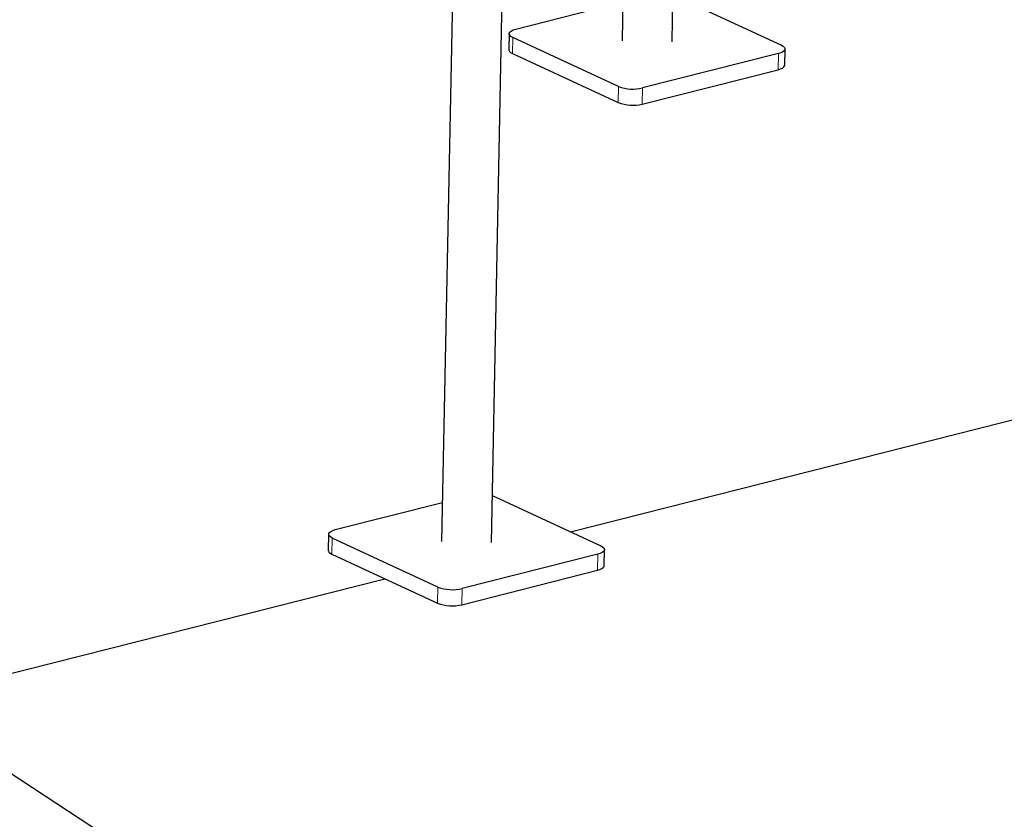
# Model space of a CAD drawing. Header units: millimetres. Extents: x 0 to 841, y 0 to 594.
# Tile 51 of 92: x 209 to 232, y 378 to 396. Entities that reach past the tile are written whole.
import ezdxf

# ---------------------------------------------------------------- set-up
doc = ezdxf.new("R2010")
doc.units = ezdxf.units.MM
doc.layers.add('NOTES', color=6, linetype='Continuous')
doc.layers.add('TRAIT-FORT', color=4, linetype='Continuous', lineweight=25)
doc.dimstyles.new('SLDDIMSTYLE2', dxfattribs={"dimtxt": 0.18, "dimasz": 2, "dimexe": 0, "dimexo": 0.0625, "dimgap": 0, "dimtad": 0, "dimtih": 1, "dimtoh": 1, "dimdec": 0, "dimrnd": 1e-09, "dimzin": 0, "dimdsep": 46, "dimtxsty": 'Standard', "dimsah": 1, "dimcen": 0.09, "dimadec": 0, "dimazin": 0, "dimtfac": 2, "dimtdec": 0, "dimtofl": 0, "dimtmove": 0, "dimatfit": 3, "dimfxl": 1, "dimfrac": 2, "dimtolj": 1, "dimtzin": 0, "dimarcsym": 0})

msp = doc.modelspace()

# ---------------------------------------------------------------- linework, layer by layer
at = {"lineweight": 18}
for p, q in [((220.45571, 396.04626), (220.44826, 395.67124)), ((226.62943, 395.67114), (226.62198, 395.29613)), ((222.91228, 394.90669), (222.90483, 394.53167)), ((223.47352, 394.87259), (223.46608, 394.49757)), ((216.25971, 384.41753), (216.25226, 384.04251)), ((222.43342, 384.04241), (222.42598, 383.6674)), ((218.71627, 383.27796), (218.70883, 382.90294)), ((219.27752, 383.24386), (219.27008, 382.86884))]:
    msp.add_line(p, q, dxfattribs=at)
at = {"layer": 'TRAIT-FORT', "lineweight": 25}
for p, q in [((224.15742, 395.94409), (224.64968, 420.73428)), ((223.48359, 420.43922), (222.99765, 395.96712)), ((219.42891, 415.92719), (218.80165, 384.33839)), ((219.96142, 384.31536), (220.58868, 415.90416)), ((220.52564, 396.24007), (223.01558, 396.87011)), ((224.24279, 397.00452), (226.69936, 395.86496)), ((220.37138, 396.13405), (220.36393, 395.75904)), ((222.91228, 394.90669), (220.45571, 396.04626)), ((226.77624, 395.40214), (226.78369, 395.77716)), ((220.44826, 395.67124), (222.90483, 394.53167)), ((226.62943, 395.67114), (223.47352, 394.87259)), ((223.46608, 394.49757), (226.62198, 395.29613)), ((221.79554, 384.56457), (236.41596, 388.26405)), ((216.32964, 384.61134), (218.81958, 385.24138)), ((220.04679, 385.37579), (222.50336, 384.23622)), ((216.17537, 384.50532), (216.16793, 384.13031)), ((218.71627, 383.27796), (216.25971, 384.41753)), ((216.25226, 384.04251), (218.70883, 382.90294)), ((222.43342, 384.04241), (219.27752, 383.24386)), ((222.58024, 383.77341), (222.58769, 384.14843)), ((219.27008, 382.86884), (222.42598, 383.6674)), ((202.86012, 379.77324), (217.48054, 383.47273))]:
    msp.add_line(p, q, dxfattribs=at)
at = {"layer": 'TRAIT-FORT', "lineweight": 25, "flags": 128}
for points in [[(220.45571, 396.04626), (220.41385, 396.07002), (220.38572, 396.09594), (220.37241, 396.12303), (220.37444, 396.15023), (220.39171, 396.1765), (220.42357, 396.20084), (220.46879, 396.2223), (220.52564, 396.24007)], [(220.36393, 395.75904), (220.36497, 395.74801), (220.37827, 395.72093), (220.4064, 395.69501), (220.44826, 395.67124)], [(226.69936, 395.86496), (226.74122, 395.84119), (226.76935, 395.81527), (226.78265, 395.78819), (226.78063, 395.76099), (226.76336, 395.73471), (226.7315, 395.71038), (226.68627, 395.68891), (226.62943, 395.67114)], [(226.62198, 395.29613), (226.67883, 395.3139), (226.72405, 395.33536), (226.75591, 395.3597), (226.77318, 395.38597), (226.77624, 395.40214)], [(219.98295, 385.39953), (219.9928, 385.39649), (220.04679, 385.37579)], [(216.25971, 384.41753), (216.21784, 384.44129), (216.18972, 384.46721), (216.17641, 384.49429), (216.17843, 384.52149), (216.19571, 384.54777), (216.22757, 384.5721), (216.27279, 384.59357), (216.32964, 384.61134)], [(216.16793, 384.13031), (216.16897, 384.11928), (216.18227, 384.0922), (216.2104, 384.06628), (216.25226, 384.04251)], [(222.50336, 384.23622), (222.54522, 384.21246), (222.57334, 384.18654), (222.58665, 384.15946), (222.58463, 384.13226), (222.56736, 384.10598), (222.5355, 384.08165), (222.49027, 384.06018), (222.43342, 384.04241)], [(222.42598, 383.6674), (222.48283, 383.68516), (222.52805, 383.70663), (222.55991, 383.73097), (222.57718, 383.75724), (222.58024, 383.77341)]]:
    msp.add_lwpolyline(points, dxfattribs=at)
at = {"layer": 'TRAIT-FORT', "lineweight": 25}
for centre in [(223.24858, 395.80609), (223.24114, 395.43107), (219.05258, 384.17736), (219.04513, 383.80234)]:
    msp.add_arc(centre, 0.96022, 249.49802, 283.547969, dxfattribs=at)

# ---------------------------------------------------------------- leaders
at = {"layer": 'NOTES'}
for points in [[(190.90255, 390.66245), (227.73585, 366.54894)], [(185.1266, 389.58983), (217.73585, 357.17787)]]:
    msp.add_leader(points, dimstyle='SLDDIMSTYLE2', dxfattribs=at)

doc.saveas('drawing.dxf')
